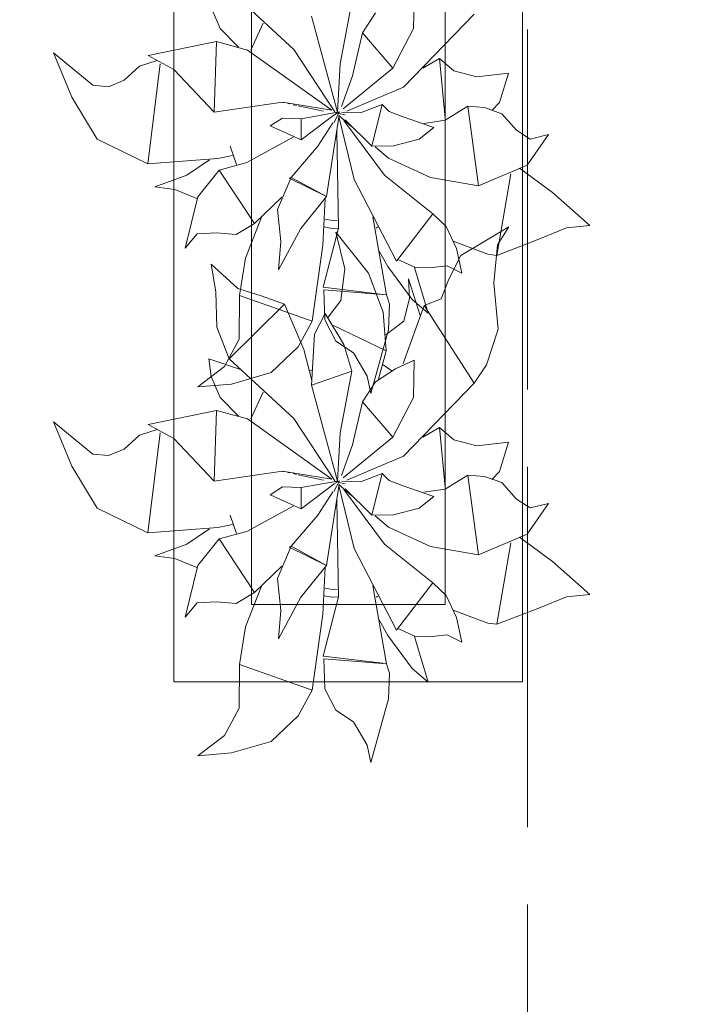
# Model space of a CAD drawing. Header units: millimetres. Extents: x 0 to 1184, y 0 to 836.
# Tile 150 of 241: x 923.46 to 932.26, y 411.99 to 424.69. Entities that reach past the tile are written whole.
import ezdxf
from ezdxf.xclip import XClip

# ---------------------------------------------------------------- set-up
doc = ezdxf.new("R2010")
doc.units = ezdxf.units.MM
doc.header["$MEASUREMENT"] = 0
doc.header["$XCLIPFRAME"] = 0
doc.linetypes.add('Штриховая', pattern=[5.644444, 2.822222, -2.822222])
doc.layers.add('Интерьер - Мебель', color=7, linetype='Continuous')
doc.layers.add('Элемент Модели - Зона', color=7, linetype='Continuous')

# ---------------------------------------------------------------- blocks, each defined once
blk = doc.blocks.new('Чертеж_4_4', base_point=(-278.479, 89.564))
at = {"layer": 'Интерьер - Мебель', "color": 7, "linetype": 'Continuous', "lineweight": 15}
for p, q in [((925.456, 431.146), (925.456, 416.146)), ((929.956, 416.146), (929.956, 431.146)), ((926.456, 430.146), (926.456, 417.146)), ((928.956, 417.146), (928.956, 430.146)), ((926.456, 417.146), (928.956, 417.146)), ((925.456, 416.146), (929.956, 416.146))]:
    blk.add_line(p, q, dxfattribs=at)
at = {"layer": 'Интерьер - Мебель', "color": 252, "linetype": 'Continuous', "lineweight": 5}
for p, q in [((926.169, 425.076), (927.003, 424.304)), ((926.169, 425.076), (927.003, 424.304)), ((928.548, 424.577), (928.557, 425.057)), ((928.548, 424.577), (928.557, 425.057)), ((925.938, 424.848), (926.052, 424.578)), ((925.938, 424.848), (926.052, 424.578)), ((927.601, 424.12), (927.75, 424.918)), ((927.601, 424.12), (927.75, 424.918)), ((927.232, 424.735), (927.568, 423.496)), ((927.232, 424.735), (927.568, 423.496)), ((927.891, 424.52), (928.059, 424.778)), ((927.891, 424.52), (928.059, 424.778)), ((928.418, 423.82), (929.332, 424.76)), ((928.418, 423.82), (929.332, 424.76)), ((926.052, 424.578), (926.291, 424.336)), ((926.052, 424.578), (926.291, 424.336)), ((926.447, 424.299), (926.607, 424.647)), ((926.447, 424.299), (926.607, 424.647)), ((928.281, 424.066), (928.548, 424.577)), ((928.281, 424.066), (928.548, 424.577)), ((927.759, 423.967), (927.891, 424.52)), ((927.759, 423.967), (927.891, 424.52)), ((927.891, 424.52), (928.281, 424.066)), ((927.891, 424.52), (928.281, 424.066)), ((925.123, 424.229), (926.005, 424.41)), ((925.123, 424.229), (926.005, 424.41)), ((925.977, 423.498), (926.005, 424.41)), ((925.977, 423.498), (926.005, 424.41)), ((926.005, 424.41), (926.405, 424.299)), ((926.005, 424.41), (926.405, 424.299)), ((926.405, 424.299), (927.492, 423.523)), ((926.405, 424.299), (927.492, 423.523)), ((927.003, 424.304), (927.531, 423.503)), ((927.003, 424.304), (927.531, 423.503)), ((923.903, 424.264), (924.137, 423.692)), ((923.903, 424.264), (924.41, 423.847)), ((923.903, 424.264), (924.137, 423.692)), ((923.903, 424.264), (924.41, 423.847)), ((925.123, 424.229), (925.455, 424.046)), ((925.123, 424.229), (925.455, 424.046)), ((928.669, 424.064), (928.882, 424.19)), ((928.669, 424.064), (928.882, 424.19)), ((928.882, 424.19), (928.955, 423.418)), ((928.882, 424.19), (929.07, 424.029)), ((928.882, 424.19), (928.955, 423.418)), ((928.882, 424.19), (929.07, 424.029)), ((924.815, 423.909), (925.013, 424.092)), ((924.815, 423.909), (925.013, 424.092)), ((925.013, 424.092), (925.241, 424.165)), ((925.013, 424.092), (925.241, 424.165)), ((925.117, 422.83), (925.28, 424.12)), ((925.117, 422.83), (925.28, 424.12)), ((925.455, 424.046), (925.977, 423.498)), ((925.455, 424.046), (925.977, 423.498)), ((927.568, 423.496), (927.601, 424.12)), ((927.568, 423.496), (927.601, 424.12)), ((927.64, 423.539), (928.281, 424.066)), ((927.64, 423.539), (928.281, 424.066)), ((928.686, 424.1), (928.695, 424.073)), ((928.686, 424.1), (928.695, 424.073)), ((927.619, 423.571), (927.759, 423.967)), ((927.619, 423.571), (927.759, 423.967)), ((929.07, 424.029), (929.365, 423.953)), ((929.07, 424.029), (929.365, 423.953)), ((929.365, 423.953), (929.774, 423.999)), ((929.365, 423.953), (929.774, 423.999)), ((929.66, 423.622), (929.774, 423.999)), ((929.66, 423.622), (929.774, 423.999)), ((924.41, 423.847), (924.61, 423.826)), ((924.41, 423.847), (924.61, 423.826)), ((924.61, 423.826), (924.815, 423.909)), ((924.61, 423.826), (924.815, 423.909)), ((927.687, 423.512), (928.418, 423.82)), ((927.687, 423.512), (928.418, 423.82)), ((924.137, 423.692), (924.463, 423.148)), ((924.137, 423.692), (924.463, 423.148)), ((925.977, 423.498), (926.856, 423.626)), ((925.977, 423.498), (926.856, 423.626)), ((926.856, 423.626), (927.492, 423.523)), ((926.856, 423.626), (927.492, 423.523)), ((926.86, 423.623), (926.872, 423.621)), ((926.86, 423.623), (926.872, 423.621)), ((926.927, 423.609), (926.95, 423.604)), ((926.927, 423.609), (926.95, 423.604)), ((926.994, 423.594), (927.039, 423.584)), ((926.994, 423.594), (927.039, 423.584)), ((927.061, 423.579), (927.385, 423.509)), ((927.061, 423.579), (927.385, 423.509)), ((927.862, 423.488), (928.145, 423.596)), ((927.862, 423.488), (928.145, 423.596)), ((928.01, 423.058), (928.145, 423.596)), ((928.01, 423.058), (928.145, 423.596)), ((928.145, 423.596), (928.234, 423.505)), ((928.145, 423.596), (928.234, 423.505)), ((928.955, 423.396), (929.251, 423.576)), ((928.955, 423.396), (929.251, 423.576)), ((929.251, 423.576), (929.388, 422.546)), ((929.251, 423.576), (929.464, 423.559)), ((929.251, 423.576), (929.388, 422.546)), ((929.251, 423.576), (929.464, 423.559)), ((929.464, 423.559), (929.69, 423.478)), ((929.464, 423.559), (929.69, 423.478)), ((929.56, 423.519), (929.66, 423.622)), ((929.56, 423.519), (929.66, 423.622)), ((926.699, 423.32), (926.858, 423.422)), ((926.699, 423.32), (926.858, 423.422)), ((926.858, 423.422), (927.097, 423.413)), ((926.858, 423.422), (927.097, 423.413)), ((927.097, 423.413), (927.568, 423.496)), ((927.097, 423.413), (927.568, 423.496)), ((927.097, 423.413), (927.099, 423.142)), ((927.097, 423.413), (927.099, 423.142)), ((927.099, 423.142), (927.522, 423.462)), ((927.099, 423.142), (927.522, 423.462)), ((927.424, 422.411), (927.583, 423.431)), ((927.424, 422.411), (927.583, 423.431)), ((927.519, 423.362), (927.594, 423.501)), ((927.519, 423.362), (927.594, 423.501)), ((927.528, 423.465), (927.594, 423.501)), ((927.528, 423.465), (927.594, 423.501)), ((927.539, 423.491), (927.562, 423.486)), ((927.539, 423.491), (927.562, 423.486)), ((927.556, 423.488), (927.568, 423.496)), ((927.556, 423.488), (927.568, 423.496)), ((927.582, 423.44), (927.781, 422.627)), ((927.582, 423.44), (927.781, 422.627)), ((927.584, 423.48), (927.664, 423.461)), ((927.584, 423.48), (927.664, 423.461)), ((927.584, 423.453), (927.753, 423.308)), ((927.584, 423.453), (927.753, 423.308)), ((927.622, 423.495), (927.862, 423.488)), ((927.622, 423.495), (927.862, 423.488)), ((928.234, 423.505), (928.402, 423.44)), ((928.234, 423.505), (928.402, 423.44)), ((928.402, 423.44), (928.809, 423.298)), ((928.402, 423.44), (928.809, 423.298)), ((929.69, 423.478), (929.876, 423.265)), ((929.69, 423.478), (929.876, 423.265)), ((926.699, 423.32), (927.099, 423.142)), ((926.699, 423.32), (927.099, 423.142)), ((927.313, 423.057), (927.505, 423.36)), ((927.313, 423.057), (927.505, 423.36)), ((927.648, 423.388), (928.173, 422.685)), ((927.648, 423.388), (928.173, 422.685)), ((927.665, 423.4), (928.01, 423.058)), ((927.665, 423.4), (928.01, 423.058)), ((928.623, 423.149), (928.809, 423.298)), ((928.623, 423.149), (928.809, 423.298)), ((928.68, 423.353), (928.955, 423.396)), ((928.68, 423.353), (928.955, 423.396)), ((926.396, 422.848), (926.994, 423.174)), ((926.396, 422.848), (926.994, 423.174)), ((927.56, 423.252), (927.581, 422.003)), ((927.56, 423.252), (927.581, 422.003)), ((929.876, 423.265), (930.053, 423.151)), ((929.876, 423.265), (930.053, 423.151)), ((930.014, 422.815), (930.292, 423.211)), ((930.014, 422.815), (930.292, 423.211)), ((930.053, 423.151), (930.292, 423.211)), ((930.053, 423.151), (930.292, 423.211)), ((924.463, 423.148), (925.117, 422.83)), ((924.463, 423.148), (925.117, 422.83)), ((926.18, 423.06), (926.262, 422.822)), ((926.18, 423.06), (926.262, 422.822)), ((926.967, 422.656), (927.313, 423.057)), ((926.967, 422.656), (927.313, 423.057)), ((928.01, 423.058), (928.288, 423.062)), ((928.01, 423.058), (928.288, 423.062)), ((928.055, 423.05), (928.224, 422.906)), ((928.055, 423.05), (928.224, 422.906)), ((928.288, 423.062), (928.623, 423.149)), ((928.288, 423.062), (928.623, 423.149)), ((926.022, 422.899), (926.213, 422.938)), ((926.022, 422.899), (926.213, 422.938)), ((928.224, 422.906), (928.766, 422.653)), ((928.224, 422.906), (928.766, 422.653)), ((925.117, 422.83), (926.022, 422.899)), ((925.117, 422.83), (926.022, 422.899)), ((925.622, 422.685), (925.916, 422.884)), ((925.622, 422.685), (925.916, 422.884)), ((926.04, 422.751), (926.396, 422.848)), ((926.04, 422.751), (926.396, 422.848)), ((929.388, 422.546), (930.014, 422.815)), ((929.388, 422.546), (930.014, 422.815)), ((929.917, 422.774), (930.341, 422.46)), ((929.917, 422.774), (930.341, 422.46)), ((925.208, 422.535), (925.622, 422.685)), ((925.208, 422.535), (925.622, 422.685)), ((925.765, 422.407), (926.04, 422.751)), ((925.765, 422.407), (926.04, 422.751)), ((926.04, 422.751), (926.495, 422.062)), ((926.04, 422.751), (926.495, 422.062)), ((926.791, 422.242), (926.967, 422.656)), ((926.791, 422.242), (926.967, 422.656)), ((926.941, 422.648), (926.967, 422.656)), ((926.941, 422.648), (926.967, 422.656)), ((926.941, 422.648), (927.424, 422.411)), ((926.941, 422.648), (927.424, 422.411)), ((926.967, 422.656), (927.424, 422.411)), ((926.967, 422.656), (927.424, 422.411)), ((928.173, 422.685), (928.796, 422.186)), ((928.173, 422.685), (928.796, 422.186)), ((928.766, 422.653), (929.388, 422.546)), ((928.766, 422.653), (929.388, 422.546)), ((929.623, 421.65), (929.804, 422.703)), ((929.623, 421.65), (929.804, 422.703)), ((925.208, 422.535), (925.467, 422.499)), ((925.208, 422.535), (925.467, 422.499)), ((927.781, 422.627), (928.328, 421.576)), ((927.781, 422.627), (928.328, 421.576)), ((925.467, 422.499), (925.753, 422.382)), ((925.467, 422.499), (925.753, 422.382)), ((925.601, 421.741), (925.765, 422.407)), ((925.601, 421.741), (925.765, 422.407)), ((926.495, 422.062), (926.849, 422.4)), ((926.495, 422.062), (926.849, 422.4)), ((927.094, 421.998), (927.424, 422.411)), ((927.094, 421.998), (927.424, 422.411)), ((930.341, 422.46), (930.823, 422.035)), ((930.341, 422.46), (930.823, 422.035)), ((927.377, 421.782), (927.409, 422.382)), ((927.377, 421.782), (927.409, 422.382)), ((926.381, 421.616), (926.584, 422.142)), ((926.381, 421.616), (926.584, 422.142)), ((926.791, 422.242), (926.837, 421.83)), ((926.791, 422.242), (926.837, 421.83)), ((928.023, 422.148), (928.198, 421.142)), ((928.023, 422.148), (928.198, 421.142)), ((928.328, 421.576), (928.796, 422.186)), ((928.328, 421.576), (928.796, 422.186)), ((928.796, 422.186), (928.971, 422.021)), ((928.796, 422.186), (928.971, 422.021)), ((926.261, 421.918), (926.495, 422.062)), ((926.261, 421.918), (926.495, 422.062)), ((927.396, 422.018), (927.497, 421.998)), ((927.396, 422.018), (927.497, 421.998)), ((927.409, 422.117), (927.502, 422.099)), ((927.409, 422.117), (927.502, 422.099)), ((927.502, 422.099), (927.567, 422.102)), ((927.502, 422.099), (927.567, 422.102)), ((928.066, 422.001), (928.089, 422.016)), ((928.066, 422.001), (928.089, 422.016)), ((928.971, 422.021), (929.102, 421.738)), ((928.971, 422.021), (929.102, 421.738)), ((929.159, 421.649), (929.777, 422.018)), ((929.159, 421.649), (929.777, 422.018)), ((929.632, 421.784), (929.777, 422.018)), ((929.632, 421.784), (929.777, 422.018)), ((930.522, 422.006), (930.823, 422.035)), ((930.522, 422.006), (930.823, 422.035)), ((925.601, 421.741), (925.757, 421.927)), ((925.601, 421.741), (925.757, 421.927)), ((925.757, 421.927), (926.005, 421.939)), ((925.757, 421.927), (926.005, 421.939)), ((926.005, 421.939), (926.261, 421.918)), ((926.005, 421.939), (926.261, 421.918)), ((926.805, 421.462), (927.094, 421.998)), ((926.805, 421.462), (927.094, 421.998)), ((927.382, 421.238), (927.581, 422.003)), ((927.382, 421.238), (927.581, 422.003)), ((927.497, 421.998), (927.575, 422.003)), ((927.497, 421.998), (927.575, 422.003)), ((927.547, 421.95), (927.662, 421.476)), ((927.547, 421.95), (927.967, 421.42)), ((927.547, 421.95), (927.662, 421.476)), ((927.547, 421.95), (927.967, 421.42)), ((930.164, 421.857), (930.522, 422.006)), ((930.164, 421.857), (930.522, 422.006)), ((926.805, 421.462), (926.837, 421.83)), ((926.805, 421.462), (926.837, 421.83)), ((927.239, 420.801), (927.377, 421.782)), ((927.239, 420.801), (927.377, 421.782)), ((929.059, 421.834), (929.508, 421.664)), ((929.059, 421.834), (929.508, 421.664)), ((929.584, 421.291), (929.632, 421.784)), ((929.584, 421.291), (929.632, 421.784)), ((929.623, 421.65), (930.164, 421.857)), ((929.623, 421.65), (930.164, 421.857)), ((928.104, 421.706), (928.217, 421.506)), ((928.104, 421.706), (928.217, 421.506)), ((929.002, 421.343), (929.159, 421.649)), ((929.002, 421.343), (929.159, 421.649)), ((929.102, 421.738), (929.17, 421.42)), ((929.102, 421.738), (929.17, 421.42)), ((929.508, 421.664), (929.623, 421.65)), ((929.508, 421.664), (929.623, 421.65)), ((925.935, 421.536), (925.997, 421.181)), ((925.935, 421.536), (926.281, 421.221)), ((925.935, 421.536), (925.997, 421.181)), ((925.935, 421.536), (926.281, 421.221)), ((926.304, 421.131), (926.381, 421.616)), ((926.304, 421.131), (926.381, 421.616)), ((928.217, 421.506), (928.532, 421.079)), ((928.217, 421.506), (928.532, 421.079)), ((928.344, 421.596), (928.567, 421.499)), ((928.344, 421.596), (928.567, 421.499)), ((928.751, 421.49), (928.983, 421.513)), ((928.751, 421.49), (928.983, 421.513)), ((928.983, 421.513), (929.17, 421.42)), ((928.983, 421.513), (929.17, 421.42)), ((927.611, 421.067), (927.662, 421.476)), ((927.611, 421.067), (927.662, 421.476)), ((927.967, 421.42), (928.158, 420.919)), ((927.967, 421.42), (928.158, 420.919)), ((928.561, 421.492), (928.737, 420.906)), ((928.561, 421.492), (928.737, 420.906)), ((928.567, 421.499), (928.751, 421.49)), ((928.567, 421.499), (928.751, 421.49)), ((928.485, 421.348), (928.497, 421.096)), ((928.485, 421.348), (928.635, 420.876)), ((928.485, 421.348), (928.497, 421.096)), ((928.485, 421.348), (928.635, 420.876)), ((928.903, 421.09), (929.002, 421.343)), ((928.903, 421.09), (929.002, 421.343)), ((929.584, 421.291), (929.642, 420.696)), ((929.584, 421.291), (929.642, 420.696)), ((925.997, 421.181), (926.011, 420.725)), ((925.997, 421.181), (926.011, 420.725)), ((926.281, 421.221), (926.58, 421.129)), ((926.281, 421.221), (926.58, 421.129)), ((926.299, 420.567), (926.304, 421.131)), ((926.299, 420.567), (926.304, 421.131)), ((926.304, 421.131), (927.239, 420.801)), ((926.304, 421.131), (927.239, 420.801)), ((926.58, 421.129), (926.882, 421.021)), ((926.58, 421.129), (926.882, 421.021)), ((927.382, 421.238), (928.154, 421.147)), ((927.382, 421.238), (928.154, 421.147)), ((927.389, 421.207), (927.403, 420.819)), ((927.389, 421.207), (928.198, 421.142)), ((927.389, 421.207), (927.403, 420.819)), ((927.389, 421.207), (928.198, 421.142)), ((928.198, 421.142), (928.238, 421.019)), ((928.198, 421.142), (928.238, 421.019)), ((926.169, 420.315), (926.882, 421.021)), ((926.169, 420.315), (926.882, 421.021)), ((926.882, 421.021), (927.132, 420.437)), ((926.882, 421.021), (927.132, 420.437)), ((927.447, 420.854), (927.611, 421.067)), ((927.447, 420.854), (927.611, 421.067)), ((928.225, 420.691), (928.238, 421.019)), ((928.225, 420.691), (928.238, 421.019)), ((928.416, 420.253), (928.684, 421.003)), ((928.416, 420.253), (928.684, 421.003)), ((928.421, 420.799), (928.497, 421.096)), ((928.421, 420.799), (928.497, 421.096)), ((928.532, 421.079), (928.737, 420.906)), ((928.532, 421.079), (928.737, 420.906)), ((928.684, 421.003), (928.903, 421.09)), ((928.684, 421.003), (928.903, 421.09)), ((928.684, 421.003), (929.332, 420)), ((928.684, 421.003), (929.332, 420)), ((927.271, 420.635), (927.409, 420.901)), ((927.271, 420.635), (927.409, 420.901)), ((927.409, 420.901), (927.649, 420.5)), ((927.409, 420.901), (927.649, 420.5)), ((928.158, 420.919), (928.196, 420.42)), ((928.158, 420.919), (928.196, 420.42)), ((927.059, 420.47), (927.239, 420.801)), ((927.059, 420.47), (927.239, 420.801)), ((927.403, 420.819), (927.546, 420.541)), ((927.403, 420.819), (927.546, 420.541)), ((927.517, 420.743), (928.196, 420.42)), ((927.517, 420.743), (928.196, 420.42)), ((928.192, 420.625), (928.421, 420.799)), ((928.192, 420.625), (928.421, 420.799)), ((926.011, 420.725), (926.169, 420.315)), ((926.011, 420.725), (926.169, 420.315)), ((927.232, 419.975), (927.271, 420.635)), ((927.232, 419.975), (927.271, 420.635)), ((927.997, 419.868), (928.225, 420.691)), ((927.997, 419.868), (928.225, 420.691)), ((929.49, 420.238), (929.642, 420.696)), ((929.49, 420.238), (929.642, 420.696)), ((926.11, 420.217), (926.299, 420.567)), ((926.11, 420.217), (926.299, 420.567)), ((927.546, 420.541), (927.773, 420.392)), ((927.546, 420.541), (927.773, 420.392)), ((927.649, 420.5), (927.75, 420.158)), ((927.649, 420.5), (927.75, 420.158)), ((926.712, 420.137), (927.059, 420.47)), ((926.712, 420.137), (927.059, 420.47)), ((927.132, 420.437), (927.235, 420.035)), ((927.132, 420.437), (927.235, 420.035)), ((927.773, 420.392), (927.949, 420.091)), ((927.773, 420.392), (927.949, 420.091)), ((928.094, 420.053), (928.196, 420.42)), ((928.094, 420.053), (928.196, 420.42)), ((925.904, 420.316), (925.938, 420.088)), ((925.904, 420.316), (926.314, 420.178)), ((925.904, 420.316), (925.938, 420.088)), ((925.904, 420.316), (926.314, 420.178)), ((926.169, 420.315), (927.003, 419.544)), ((926.169, 420.315), (927.003, 419.544)), ((928.155, 420.236), (928.267, 420.159)), ((928.155, 420.236), (928.267, 420.159)), ((928.316, 420.186), (928.557, 420.297)), ((928.316, 420.186), (928.557, 420.297)), ((928.548, 419.817), (928.557, 420.297)), ((928.548, 419.817), (928.557, 420.297)), ((929.332, 420), (929.49, 420.238)), ((929.332, 420), (929.49, 420.238)), ((925.762, 419.952), (926.11, 420.217)), ((925.762, 419.952), (926.11, 420.217)), ((926.2, 419.99), (926.712, 420.137)), ((926.2, 419.99), (926.712, 420.137)), ((927.199, 420.161), (927.243, 420.175)), ((927.199, 420.161), (927.243, 420.175)), ((927.232, 419.975), (927.75, 420.158)), ((927.232, 419.975), (927.75, 420.158)), ((927.601, 419.36), (927.75, 420.158)), ((927.601, 419.36), (927.75, 420.158)), ((928.059, 420.018), (928.316, 420.186)), ((928.059, 420.018), (928.316, 420.186)), ((925.762, 419.952), (926.2, 419.99)), ((925.762, 419.952), (926.2, 419.99)), ((925.938, 420.088), (926.052, 419.818)), ((925.938, 420.088), (926.052, 419.818)), ((927.891, 419.76), (928.059, 420.018)), ((927.891, 419.76), (928.059, 420.018)), ((927.949, 420.091), (927.997, 419.868)), ((927.949, 420.091), (927.997, 419.868)), ((928.418, 419.06), (929.332, 420)), ((928.418, 419.06), (929.332, 420)), ((926.447, 419.539), (926.607, 419.886)), ((926.447, 419.539), (926.607, 419.886)), ((927.232, 419.975), (927.568, 418.736)), ((927.232, 419.975), (927.568, 418.736)), ((926.052, 419.818), (926.291, 419.575)), ((926.052, 419.818), (926.291, 419.575)), ((927.759, 419.206), (927.891, 419.76)), ((927.759, 419.206), (927.891, 419.76)), ((927.891, 419.76), (928.281, 419.306)), ((927.891, 419.76), (928.281, 419.306)), ((928.281, 419.306), (928.548, 419.817)), ((928.281, 419.306), (928.548, 419.817)), ((925.123, 419.469), (926.005, 419.649)), ((925.123, 419.469), (926.005, 419.649)), ((925.977, 418.737), (926.005, 419.649)), ((925.977, 418.737), (926.005, 419.649)), ((926.005, 419.649), (926.405, 419.539)), ((926.005, 419.649), (926.405, 419.539)), ((923.903, 419.504), (924.137, 418.931)), ((923.903, 419.504), (924.41, 419.087)), ((923.903, 419.504), (924.137, 418.931)), ((923.903, 419.504), (924.41, 419.087)), ((926.405, 419.539), (927.492, 418.763)), ((926.405, 419.539), (927.492, 418.763)), ((927.003, 419.544), (927.531, 418.743)), ((927.003, 419.544), (927.531, 418.743)), ((925.013, 419.332), (925.241, 419.405)), ((925.013, 419.332), (925.241, 419.405)), ((925.117, 418.07), (925.28, 419.36)), ((925.117, 418.07), (925.28, 419.36)), ((925.123, 419.469), (925.455, 419.286)), ((925.123, 419.469), (925.455, 419.286)), ((927.568, 418.736), (927.601, 419.36)), ((927.568, 418.736), (927.601, 419.36)), ((928.669, 419.304), (928.882, 419.43)), ((928.669, 419.304), (928.882, 419.43)), ((928.882, 419.43), (928.955, 418.658)), ((928.882, 419.43), (929.07, 419.269)), ((928.882, 419.43), (928.955, 418.658)), ((928.882, 419.43), (929.07, 419.269)), ((924.815, 419.149), (925.013, 419.332)), ((924.815, 419.149), (925.013, 419.332)), ((925.455, 419.286), (925.977, 418.737)), ((925.455, 419.286), (925.977, 418.737)), ((927.64, 418.778), (928.281, 419.306)), ((927.64, 418.778), (928.281, 419.306)), ((928.686, 419.34), (928.695, 419.312)), ((928.686, 419.34), (928.695, 419.312)), ((929.07, 419.269), (929.365, 419.193)), ((929.07, 419.269), (929.365, 419.193)), ((929.365, 419.193), (929.774, 419.239)), ((929.365, 419.193), (929.774, 419.239)), ((929.66, 418.861), (929.774, 419.239)), ((929.66, 418.861), (929.774, 419.239)), ((924.61, 419.066), (924.815, 419.149)), ((924.61, 419.066), (924.815, 419.149)), ((927.619, 418.811), (927.759, 419.206)), ((927.619, 418.811), (927.759, 419.206)), ((924.41, 419.087), (924.61, 419.066)), ((924.41, 419.087), (924.61, 419.066)), ((927.687, 418.751), (928.418, 419.06)), ((927.687, 418.751), (928.418, 419.06)), ((924.137, 418.931), (924.463, 418.388)), ((924.137, 418.931), (924.463, 418.388)), ((925.977, 418.737), (926.856, 418.866)), ((925.977, 418.737), (926.856, 418.866)), ((926.856, 418.866), (927.492, 418.763)), ((926.856, 418.866), (927.492, 418.763)), ((926.86, 418.863), (926.872, 418.861)), ((926.86, 418.863), (926.872, 418.861)), ((926.927, 418.848), (926.95, 418.844)), ((926.927, 418.848), (926.95, 418.844)), ((927.862, 418.728), (928.145, 418.836)), ((927.862, 418.728), (928.145, 418.836)), ((928.01, 418.298), (928.145, 418.836)), ((928.01, 418.298), (928.145, 418.836)), ((928.145, 418.836), (928.234, 418.745)), ((928.145, 418.836), (928.234, 418.745)), ((929.56, 418.759), (929.66, 418.861)), ((929.56, 418.759), (929.66, 418.861)), ((926.994, 418.834), (927.039, 418.824)), ((926.994, 418.834), (927.039, 418.824)), ((927.061, 418.819), (927.385, 418.749)), ((927.061, 418.819), (927.385, 418.749)), ((927.097, 418.653), (927.568, 418.736)), ((927.097, 418.653), (927.568, 418.736)), ((927.519, 418.602), (927.594, 418.741)), ((927.519, 418.602), (927.594, 418.741)), ((927.528, 418.705), (927.594, 418.741)), ((927.528, 418.705), (927.594, 418.741)), ((927.539, 418.731), (927.562, 418.726)), ((927.539, 418.731), (927.562, 418.726)), ((927.556, 418.727), (927.568, 418.736)), ((927.556, 418.727), (927.568, 418.736)), ((927.584, 418.72), (927.664, 418.701)), ((927.584, 418.72), (927.664, 418.701)), ((927.622, 418.735), (927.862, 418.728)), ((927.622, 418.735), (927.862, 418.728)), ((928.234, 418.745), (928.402, 418.68)), ((928.234, 418.745), (928.402, 418.68)), ((928.955, 418.635), (929.251, 418.816)), ((928.955, 418.635), (929.251, 418.816)), ((929.251, 418.816), (929.388, 417.786)), ((929.251, 418.816), (929.464, 418.799)), ((929.251, 418.816), (929.388, 417.786)), ((929.251, 418.816), (929.464, 418.799)), ((929.464, 418.799), (929.69, 418.718)), ((929.464, 418.799), (929.69, 418.718)), ((929.69, 418.718), (929.876, 418.505)), ((929.69, 418.718), (929.876, 418.505)), ((926.699, 418.56), (926.858, 418.662)), ((926.699, 418.56), (926.858, 418.662)), ((926.858, 418.662), (927.097, 418.653)), ((926.858, 418.662), (927.097, 418.653)), ((927.097, 418.653), (927.099, 418.381)), ((927.097, 418.653), (927.099, 418.381)), ((927.099, 418.381), (927.522, 418.702)), ((927.099, 418.381), (927.522, 418.702)), ((927.313, 418.296), (927.505, 418.6)), ((927.313, 418.296), (927.505, 418.6)), ((927.424, 417.65), (927.583, 418.671)), ((927.424, 417.65), (927.583, 418.671)), ((927.582, 418.68), (927.781, 417.867)), ((927.582, 418.68), (927.781, 417.867)), ((927.584, 418.692), (927.753, 418.548)), ((927.584, 418.692), (927.753, 418.548)), ((927.648, 418.628), (928.173, 417.925)), ((927.648, 418.628), (928.173, 417.925)), ((927.665, 418.639), (928.01, 418.298)), ((927.665, 418.639), (928.01, 418.298)), ((928.402, 418.68), (928.809, 418.537)), ((928.402, 418.68), (928.809, 418.537)), ((928.68, 418.593), (928.955, 418.635)), ((928.68, 418.593), (928.955, 418.635)), ((926.699, 418.56), (927.099, 418.381)), ((926.699, 418.56), (927.099, 418.381)), ((927.56, 418.492), (927.581, 417.243)), ((927.56, 418.492), (927.581, 417.243)), ((928.623, 418.389), (928.809, 418.537)), ((928.623, 418.389), (928.809, 418.537)), ((929.876, 418.505), (930.053, 418.391)), ((929.876, 418.505), (930.053, 418.391)), ((924.463, 418.388), (925.117, 418.07)), ((924.463, 418.388), (925.117, 418.07)), ((926.396, 418.088), (926.994, 418.414)), ((926.396, 418.088), (926.994, 418.414)), ((928.288, 418.302), (928.623, 418.389)), ((928.288, 418.302), (928.623, 418.389)), ((930.014, 418.055), (930.292, 418.45)), ((930.014, 418.055), (930.292, 418.45)), ((930.053, 418.391), (930.292, 418.45)), ((930.053, 418.391), (930.292, 418.45)), ((926.18, 418.3), (926.262, 418.061)), ((926.18, 418.3), (926.262, 418.061)), ((926.967, 417.896), (927.313, 418.296)), ((926.967, 417.896), (927.313, 418.296)), ((928.01, 418.298), (928.288, 418.302)), ((928.01, 418.298), (928.288, 418.302)), ((928.055, 418.29), (928.224, 418.145)), ((928.055, 418.29), (928.224, 418.145)), ((925.117, 418.07), (926.022, 418.138)), ((925.117, 418.07), (926.022, 418.138)), ((925.622, 417.925), (925.916, 418.123)), ((925.622, 417.925), (925.916, 418.123)), ((926.022, 418.138), (926.213, 418.178)), ((926.022, 418.138), (926.213, 418.178)), ((926.04, 417.991), (926.396, 418.088)), ((926.04, 417.991), (926.396, 418.088)), ((928.224, 418.145), (928.766, 417.893)), ((928.224, 418.145), (928.766, 417.893)), ((925.765, 417.647), (926.04, 417.991)), ((925.765, 417.647), (926.04, 417.991)), ((926.04, 417.991), (926.495, 417.301)), ((926.04, 417.991), (926.495, 417.301)), ((929.388, 417.786), (930.014, 418.055)), ((929.388, 417.786), (930.014, 418.055)), ((929.917, 418.013), (930.341, 417.699)), ((929.917, 418.013), (930.341, 417.699)), ((925.208, 417.775), (925.622, 417.925)), ((925.208, 417.775), (925.622, 417.925)), ((926.791, 417.481), (926.967, 417.896)), ((926.791, 417.481), (926.967, 417.896)), ((926.941, 417.887), (926.967, 417.896)), ((926.941, 417.887), (926.967, 417.896)), ((926.941, 417.887), (927.424, 417.65)), ((926.941, 417.887), (927.424, 417.65)), ((926.967, 417.896), (927.424, 417.65)), ((926.967, 417.896), (927.424, 417.65)), ((927.781, 417.867), (928.328, 416.815)), ((927.781, 417.867), (928.328, 416.815)), ((928.173, 417.925), (928.796, 417.426)), ((928.173, 417.925), (928.796, 417.426)), ((928.766, 417.893), (929.388, 417.786)), ((928.766, 417.893), (929.388, 417.786)), ((929.623, 416.89), (929.804, 417.943)), ((929.623, 416.89), (929.804, 417.943)), ((925.208, 417.775), (925.467, 417.739)), ((925.208, 417.775), (925.467, 417.739)), ((925.467, 417.739), (925.753, 417.622)), ((925.467, 417.739), (925.753, 417.622)), ((930.341, 417.699), (930.823, 417.274)), ((930.341, 417.699), (930.823, 417.274)), ((925.601, 416.981), (925.765, 417.647)), ((925.601, 416.981), (925.765, 417.647)), ((926.495, 417.301), (926.849, 417.64)), ((926.495, 417.301), (926.849, 417.64)), ((927.094, 417.238), (927.424, 417.65)), ((927.094, 417.238), (927.424, 417.65)), ((927.377, 417.022), (927.409, 417.622)), ((927.377, 417.022), (927.409, 417.622)), ((926.791, 417.481), (926.837, 417.07)), ((926.791, 417.481), (926.837, 417.07)), ((926.381, 416.856), (926.584, 417.382)), ((926.381, 416.856), (926.584, 417.382)), ((927.409, 417.357), (927.502, 417.338)), ((927.409, 417.357), (927.502, 417.338)), ((927.502, 417.338), (927.567, 417.342)), ((927.502, 417.338), (927.567, 417.342)), ((928.023, 417.388), (928.198, 416.382)), ((928.023, 417.388), (928.198, 416.382)), ((928.328, 416.815), (928.796, 417.426)), ((928.328, 416.815), (928.796, 417.426)), ((928.796, 417.426), (928.971, 417.26)), ((928.796, 417.426), (928.971, 417.26)), ((926.261, 417.158), (926.495, 417.301)), ((926.261, 417.158), (926.495, 417.301)), ((926.805, 416.702), (927.094, 417.238)), ((926.805, 416.702), (927.094, 417.238)), ((927.382, 416.478), (927.581, 417.243)), ((927.382, 416.478), (927.581, 417.243)), ((927.396, 417.258), (927.497, 417.238)), ((927.396, 417.258), (927.497, 417.238)), ((927.497, 417.238), (927.575, 417.243)), ((927.497, 417.238), (927.575, 417.243)), ((928.066, 417.241), (928.089, 417.255)), ((928.066, 417.241), (928.089, 417.255)), ((928.971, 417.26), (929.102, 416.978)), ((928.971, 417.26), (929.102, 416.978)), ((930.164, 417.097), (930.522, 417.246)), ((930.164, 417.097), (930.522, 417.246)), ((930.522, 417.246), (930.823, 417.274)), ((930.522, 417.246), (930.823, 417.274)), ((925.601, 416.981), (925.757, 417.167)), ((925.601, 416.981), (925.757, 417.167)), ((925.757, 417.167), (926.005, 417.178)), ((925.757, 417.167), (926.005, 417.178)), ((926.005, 417.178), (926.261, 417.158)), ((926.005, 417.178), (926.261, 417.158)), ((926.805, 416.702), (926.837, 417.07)), ((926.805, 416.702), (926.837, 417.07)), ((929.059, 417.074), (929.508, 416.904)), ((929.059, 417.074), (929.508, 416.904)), ((929.623, 416.89), (930.164, 417.097)), ((929.623, 416.89), (930.164, 417.097)), ((927.239, 416.04), (927.377, 417.022)), ((927.239, 416.04), (927.377, 417.022)), ((928.104, 416.946), (928.217, 416.746)), ((928.104, 416.946), (928.217, 416.746)), ((929.102, 416.978), (929.17, 416.659)), ((929.102, 416.978), (929.17, 416.659)), ((926.304, 416.371), (926.381, 416.856)), ((926.304, 416.371), (926.381, 416.856)), ((928.344, 416.836), (928.567, 416.739)), ((928.344, 416.836), (928.567, 416.739)), ((929.508, 416.904), (929.623, 416.89)), ((929.508, 416.904), (929.623, 416.89)), ((928.217, 416.746), (928.532, 416.319)), ((928.217, 416.746), (928.532, 416.319)), ((928.561, 416.732), (928.737, 416.145)), ((928.561, 416.732), (928.737, 416.145)), ((928.567, 416.739), (928.751, 416.729)), ((928.567, 416.739), (928.751, 416.729)), ((928.751, 416.729), (928.983, 416.753)), ((928.751, 416.729), (928.983, 416.753)), ((928.983, 416.753), (929.17, 416.659)), ((928.983, 416.753), (929.17, 416.659)), ((927.382, 416.478), (928.154, 416.387)), ((927.382, 416.478), (928.154, 416.387)), ((927.389, 416.446), (927.403, 416.059)), ((927.389, 416.446), (928.198, 416.382)), ((927.389, 416.446), (927.403, 416.059)), ((927.389, 416.446), (928.198, 416.382)), ((926.299, 415.807), (926.304, 416.371)), ((926.299, 415.807), (926.304, 416.371)), ((926.304, 416.371), (927.239, 416.04)), ((926.304, 416.371), (927.239, 416.04)), ((928.198, 416.382), (928.238, 416.258)), ((928.198, 416.382), (928.238, 416.258)), ((928.532, 416.319), (928.737, 416.145)), ((928.532, 416.319), (928.737, 416.145)), ((928.225, 415.93), (928.238, 416.258)), ((928.225, 415.93), (928.238, 416.258)), ((927.059, 415.71), (927.239, 416.04)), ((927.059, 415.71), (927.239, 416.04)), ((927.403, 416.059), (927.546, 415.781)), ((927.403, 416.059), (927.546, 415.781)), ((927.997, 415.108), (928.225, 415.93)), ((927.997, 415.108), (928.225, 415.93)), ((926.11, 415.457), (926.299, 415.807)), ((926.11, 415.457), (926.299, 415.807)), ((926.712, 415.377), (927.059, 415.71)), ((926.712, 415.377), (927.059, 415.71)), ((927.546, 415.781), (927.773, 415.632)), ((927.546, 415.781), (927.773, 415.632)), ((927.773, 415.632), (927.949, 415.331)), ((927.773, 415.632), (927.949, 415.331)), ((925.762, 415.192), (926.11, 415.457)), ((925.762, 415.192), (926.11, 415.457)), ((926.2, 415.23), (926.712, 415.377)), ((926.2, 415.23), (926.712, 415.377)), ((927.949, 415.331), (927.997, 415.108)), ((927.949, 415.331), (927.997, 415.108)), ((925.762, 415.192), (926.2, 415.23)), ((925.762, 415.192), (926.2, 415.23))]:
    blk.add_line(p, q, dxfattribs=at)
at = {"layer": 'Элемент Модели - Зона', "color": 7, "linetype": 'Штриховая', "lineweight": 15, "flags": 128}
for points in [[(83.021, 539.138), (82.621, 539.138), (82.621, 452.764), (140.324, 452.764), (140.324, 480.98), (172.947, 513.615), (173.088, 513.474), (173.088, 513.764), (354.521, 513.764), (354.521, 513.564), (495.519, 513.564), (495.519, 513.764), (862.335, 513.764), (894.689, 481.329), (894.722, 477.983), (894.722, 452.614), (895.121, 452.614), (895.121, 432.564), (892.721, 432.564), (892.721, 446.564), (888.521, 446.564), (888.521, 450.564), (804.521, 450.564), (804.521, 446.564), (798.521, 446.564), (798.521, 450.564), (714.721, 450.564), (714.721, 359.264), (798.521, 359.264), (798.521, 366.064), (804.521, 366.064), (804.521, 354.164), (845.321, 354.164), (845.321, 363.264), (846.521, 363.264), (846.521, 301.365), (892.721, 301.365), (892.721, 352.064), (888.021, 352.064), (888.021, 367.064), (892.721, 367.064), (892.721, 417.564), (895.121, 417.564), (895.121, 291.065), (892.721, 291.065), (892.721, 298.965), (714.721, 298.965), (714.721, 236.065), (892.721, 236.065), (892.721, 266.565), (888.522, 266.565), (888.522, 272.82), (892.721, 272.82), (892.721, 276.065), (895.121, 276.065), (895.121, 272.765), (930.021, 272.765), (930.021, 461.615), (923.91, 461.615), (923.91, 539.564), (978.521, 539.564), (978.521, 542.564), (984.521, 542.564), (984.521, 539.564), (1131.771, 539.564), (1131.771, 540.564), (1122.771, 540.564), (1122.771, 564.564), (1048.521, 564.564), (1048.521, 626.364), (1026.821, 626.364), (1026.821, 632.564), (1013.35, 632.564), (984.521, 632.564), (984.521, 626.564), (978.521, 626.564), (978.521, 631.689), (969.519, 631.689), (894.521, 631.689), (894.521, 626.564), (888.521, 626.564), (888.521, 631.689), (804.521, 631.689), (804.521, 626.564), (798.521, 626.564), (798.521, 631.689), (714.521, 631.689), (714.521, 626.564), (708.521, 626.564), (708.521, 631.689), (628.021, 631.689), (628.021, 626.564), (622.021, 626.564), (621.021, 626.564), (621.021, 575.892), (496.022, 575.892), (496.022, 627.564), (496.022, 706.464), (496.122, 706.464), (496.122, 768.064), (468.721, 768.064), (468.721, 686.864), (461.167, 686.864), (461.167, 631.684), (444.522, 631.684), (444.522, 626.564), (438.522, 626.564), (438.522, 631.684), (354.521, 631.684), (354.521, 626.564), (348.521, 626.564), (348.521, 631.684), (331.772, 631.684), (331.772, 554.564), (331.772, 539.564), (264.521, 539.564), (264.521, 536.564), (258.521, 536.564), (258.521, 539.564), (174.521, 539.564), (174.521, 536.564), (168.521, 536.564), (168.521, 539.564), (89.021, 539.564), (89.021, 536.564), (83.021, 536.564)], [(930.021, 272.656), (930.021, 272.565), (945.621, 272.565), (945.621, 272.765), (978.771, 272.765), (978.771, 330.564), (978.521, 330.564), (978.521, 345.564), (978.771, 345.564), (978.771, 352.064), (978.021, 352.064), (978.021, 367.064), (978.771, 367.064), (978.771, 373.564), (978.521, 373.564), (978.521, 388.564), (978.771, 388.564), (978.771, 446.564), (978.521, 446.564), (978.521, 452.564), (984.521, 452.564), (984.521, 447.814), (1068.521, 447.814), (1068.521, 452.564), (1074.521, 452.564), (1074.521, 447.814), (1131.771, 447.814), (1131.771, 539.564), (1105.328, 539.564), (1074.521, 539.564), (1074.521, 536.564), (1068.521, 536.564), (1068.521, 539.564), (984.521, 539.564), (984.521, 536.564), (978.521, 536.564), (978.521, 539.564), (948.485, 539.564), (948.485, 517.087), (964.846, 517.087), (964.846, 485.345), (948.485, 485.345), (948.485, 461.615), (930.021, 461.615)]]:
    blk.add_lwpolyline(points, close=True, dxfattribs=at)

msp = doc.modelspace()

# ---------------------------------------------------------------- block references
at = {"color": 161, "linetype": 'Continuous', "lineweight": 40, "true_color": 0x83aefe}
ref = msp.add_blockref('Чертеж_4_4', (-278.479, 89.564), dxfattribs=at)
XClip(ref).set_block_clipping_path([(57.3201676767, 151.7660533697), (1181.0522393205, 828.727105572)])

doc.saveas('drawing.dxf')
